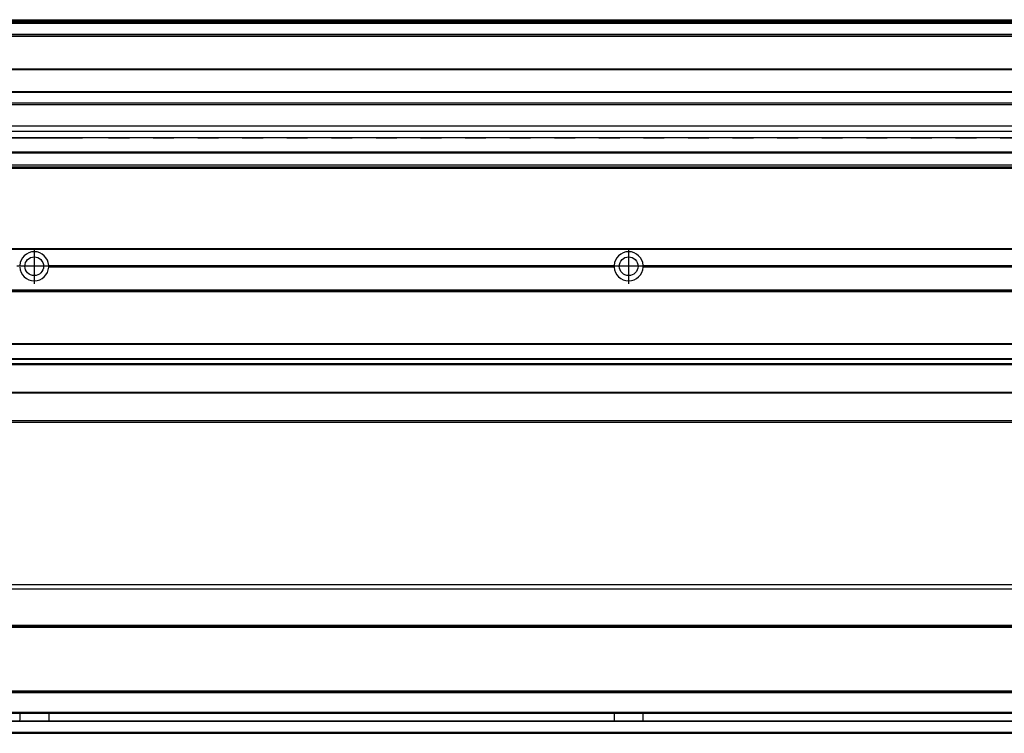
# Model space of a CAD drawing. Header units: millimetres. Extents: x -235 to 9216, y -109 to 485.
# Tile 31 of 44: x 1137 to 1468, y 92 to 332. Entities that reach past the tile are written whole.
import ezdxf

# ---------------------------------------------------------------- set-up
doc = ezdxf.new("R2010")
doc.units = ezdxf.units.MM
doc.linetypes.add('DASHED', pattern=[15, 7, -8])
doc.linetypes.add('DOT_CENTER', pattern=[14, 12, -1, 0, -1])
doc.layers.add('1', color=7, linetype='Continuous')

# ---------------------------------------------------------------- blocks, each defined once
blk = doc.blocks.new('Li-80_PERFIL__11', base_point=(830.43, 196.6))
at = {"color": 7, "linetype": 'Continuous'}
for p, q in [((830.43, 255.1), (9110.43, 255.1)), ((830.43, 254.85), (9110.43, 254.85)), ((1146.82, 249.4), (1337.04, 249.4)), ((1337.04, 248.8), (1146.82, 248.8)), ((1146.83, 249.1), (1337.03, 249.1)), ((1346.82, 249.4), (1537.04, 249.4)), ((1537.04, 248.8), (1346.82, 248.8)), ((1346.83, 249.1), (1537.03, 249.1)), ((9110.43, 241.1), (830.43, 241.1)), ((830.43, 240.85), (9110.43, 240.85)), ((830.43, 240.6), (9110.43, 240.6)), ((830.43, 223.1), (9110.43, 223.1)), ((830.43, 222.85), (9110.43, 222.85)), ((9110.43, 217.9), (830.43, 217.9)), ((830.43, 217.81), (9110.43, 217.81)), ((9110.43, 216.26), (830.43, 216.26)), ((830.43, 216.1), (9110.43, 216.1)), ((9110.43, 215.98), (830.43, 215.98)), ((9110.43, 206.6), (830.43, 206.6)), ((830.43, 206.51), (9110.43, 206.51)), ((9110.43, 197.1), (830.43, 197.1)), ((946.43, 196.61), (9110.43, 196.6))]:
    blk.add_line(p, q, dxfattribs=at)
for centre in [(1141.93, 249.1), (1341.93, 249.1)]:
    blk.add_circle(centre, 3.15, dxfattribs=at)
for centre, start, end in [((1141.93, 249.1), 3.5101, 176.4899), ((1341.93, 249.1), 3.5101, 176.4899), ((1141.93, 249.1), 183.5101, 356.4899), ((1141.93, 249.1), 0, 3.5101), ((1141.93, 249.1), 356.4899, 0), ((1341.93, 249.1), 176.4899, 180), ((1341.93, 249.1), 180, 183.5101), ((1341.93, 249.1), 183.5101, 356.4899), ((1341.93, 249.1), 0, 3.5101), ((1341.93, 249.1), 356.4899, 0)]:
    blk.add_arc(centre, 4.9, start, end, dxfattribs=at)
at = {"layer": '1', "color": 2, "linetype": 'DOT_CENTER'}
for p, q in [((1141.93, 255), (1141.93, 243.2)), ((1341.93, 255), (1341.93, 243.2)), ((1147.83, 249.1), (1136.03, 249.1)), ((1347.83, 249.1), (1336.03, 249.1))]:
    blk.add_line(p, q, dxfattribs=at)
blk = doc.blocks.new('Li-80__15', base_point=(799.62, 168.65))
blk.add_blockref('Li-80_PERFIL__11', (830.43, 196.6))
blk = doc.blocks.new('A2', base_point=(1171, 212))
blk.add_blockref('Li-80__15', (799.62, 168.65))
blk = doc.blocks.new('Li-80_PERFIL__22', base_point=(830.43, 91.9))
at = {"color": 7, "linetype": 'Continuous'}
for p, q in [((8975.01, 140.4), (953.85, 140.4)), ((8973.51, 141.9), (955.35, 141.9)), ((8975.48, 128.15), (953.38, 128.15)), ((953.38, 127.9), (8975.48, 127.9)), ((953.38, 127.65), (8975.48, 127.65)), ((953.38, 106.15), (8975.48, 106.15)), ((953.38, 105.9), (8975.48, 105.9)), ((953.38, 105.65), (8975.48, 105.65)), ((951.68, 96.15), (8977.17, 96.15)), ((953.22, 98.65), (8975.64, 98.65)), ((8975.58, 98.9), (953.28, 98.9)), ((8977.48, 95.9), (951.38, 95.9)), ((9110.43, 92.15), (830.43, 92.15)), ((830.43, 91.9), (9110.43, 91.9))]:
    blk.add_line(p, q, dxfattribs=at)
for points, knots in [([(1137.02, 98.63), (1137.03, 98.44), (1137.03, 98.02), (1137.05, 97.4), (1137.03, 96.77), (1137.03, 96.36), (1137.02, 96.16)], [0, 0, 0, 0, 0.587414, 1.235364, 1.883313, 2.470729, 2.470729, 2.470729, 2.470729]), ([(1146.83, 98.64), (1146.83, 98.54), (1146.83, 98.34), (1146.82, 98.04), (1146.82, 97.72), (1146.81, 97.4), (1146.82, 97.07), (1146.82, 96.75), (1146.83, 96.45), (1146.83, 96.25), (1146.83, 96.16)], [0, 0, 0, 0, 0.280876, 0.594532, 0.901821, 1.239774, 1.577687, 1.884943, 2.198594, 2.479465, 2.479465, 2.479465, 2.479465]), ([(1337.03, 98.64), (1337.03, 98.54), (1337.03, 98.34), (1337.03, 98.04), (1337.04, 97.72), (1337.04, 97.4), (1337.04, 97.07), (1337.03, 96.75), (1337.03, 96.45), (1337.03, 96.25), (1337.03, 96.16)], [0, 0, 0, 0, 0.280873, 0.594526, 0.901799, 1.239732, 1.577665, 1.884938, 2.198591, 2.479465, 2.479465, 2.479465, 2.479465]), ([(1346.83, 96.16), (1346.83, 96.25), (1346.83, 96.45), (1346.82, 96.75), (1346.82, 97.07), (1346.81, 97.4), (1346.82, 97.72), (1346.82, 98.04), (1346.83, 98.34), (1346.83, 98.54), (1346.83, 98.64)], [0, 0, 0, 0, 0.280873, 0.594526, 0.901799, 1.239733, 1.577666, 1.884938, 2.198591, 2.479465, 2.479465, 2.479465, 2.479465])]:
    blk.add_open_spline(points, degree=3, knots=knots, dxfattribs=at)
blk = doc.blocks.new('Li-80__24', base_point=(799.62, 91.9))
blk.add_blockref('Li-80_PERFIL__22', (830.43, 91.9))
blk = doc.blocks.new('B1', base_point=(1171, 116.9))
blk.add_blockref('Li-80__24', (799.62, 91.9))
blk = doc.blocks.new('Li-80_PERFIL__45', base_point=(830.43, 282.1))
at = {"color": 7, "linetype": 'Continuous'}
for p, q in [((830.43, 332.1), (9110.43, 332.1)), ((830.43, 332.09), (9110.43, 332.09)), ((9110.43, 331.48), (830.43, 331.48)), ((830.43, 331.16), (9110.43, 331.16)), ((9110.43, 330.83), (830.43, 330.83)), ((9110.43, 327.12), (830.43, 327.12)), ((950.93, 327.1), (8931.93, 327.1)), ((969.68, 326.6), (8917.18, 326.6)), ((980.17, 315.54), (8916.43, 315.54)), ((980.17, 315.29), (8916.43, 315.29)), ((980.17, 307.92), (8916.43, 307.92)), ((980.17, 307.67), (8916.43, 307.67)), ((8916.43, 304.04), (980.17, 304.04)), ((980.17, 303.54), (8916.43, 303.54)), ((8916.43, 296.27), (966.43, 296.27)), ((1158.18, 292.29), (951.11, 292.29)), ((951.15, 292.32), (1158.18, 292.32)), ((966.43, 294.61), (8916.43, 294.61)), ((1166.93, 292.31), (1158.18, 292.31)), ((1166.93, 292.29), (1158.18, 292.29)), ((8931.71, 292.32), (1166.93, 292.32)), ((843.43, 287.61), (9097.43, 287.61)), ((9097.43, 287.17), (843.43, 287.17)), ((830.43, 282.6), (8974.01, 282.6)), ((9110.43, 282.35), (830.43, 282.35)), ((830.43, 282.1), (8981.73, 282.1)), ((9097.43, 283.1), (843.43, 283.1))]:
    blk.add_line(p, q, dxfattribs=at)
at = {"color": 2, "linetype": 'DASHED'}
blk.add_line((1166.93, 292.29), (8931.74, 292.29), dxfattribs=at)
at = {"color": 7, "linetype": 'Continuous'}
for points in [[(1166.93, 292.32), (1166.2, 292.32), (1164.74, 292.32), (1162.55, 292.32), (1160.36, 292.32), (1158.91, 292.32), (1158.18, 292.32)], [(1158.18, 292.31), (1158.18, 292.31), (1158.18, 292.32), (1158.18, 292.32), (1158.18, 292.32)], [(1158.18, 292.29), (1158.18, 292.29), (1158.18, 292.3), (1158.18, 292.31), (1158.18, 292.31)], [(1166.93, 292.32), (1166.93, 292.32), (1166.93, 292.32), (1166.93, 292.31), (1166.93, 292.31)], [(1166.93, 292.31), (1166.93, 292.31), (1166.93, 292.3), (1166.93, 292.29), (1166.93, 292.29)]]:
    blk.add_open_spline(points, degree=3, dxfattribs=at)
blk = doc.blocks.new('Li-80__48', base_point=(799.62, 282.1))
blk.add_blockref('Li-80_PERFIL__45', (830.43, 282.1))
blk = doc.blocks.new('E1', base_point=(1171, 307.1))
blk.add_blockref('Li-80__48', (799.62, 282.1))

msp = doc.modelspace()

# ---------------------------------------------------------------- block references
for name, p in [('E1', (1171, 307.1)), ('A2', (1171, 212)), ('B1', (1171, 116.9))]:
    msp.add_blockref(name, p)

doc.saveas('drawing.dxf')
